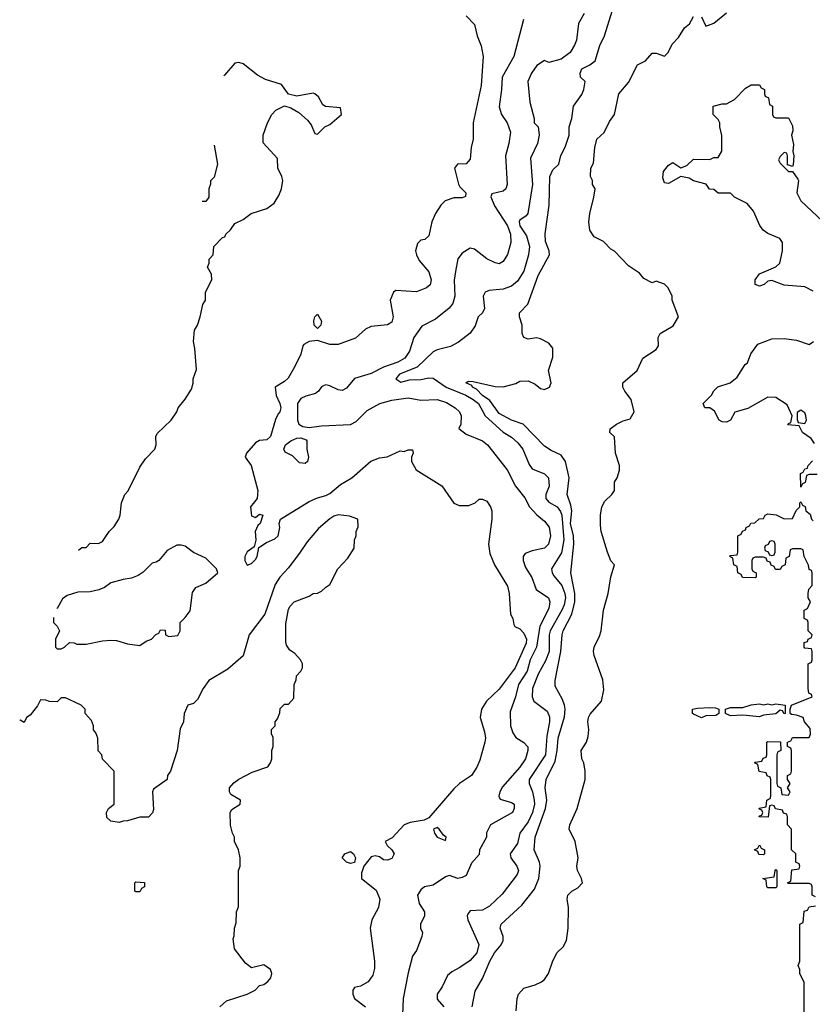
# Model space of a CAD drawing. Header units: inches. Extents: x 2710684 to 2828758, y 857022 to 965663.
# Tile 189 of 256: x 2715888 to 2719726, y 923502 to 928269. Entities that reach past the tile are written whole.
import ezdxf

# ---------------------------------------------------------------- set-up
doc = ezdxf.new("R2010")
doc.units = ezdxf.units.IN
doc.header["$MEASUREMENT"] = 0
doc.layers.add('C7912', color=7, linetype='Continuous')

msp = doc.modelspace()

# ---------------------------------------------------------------- linework, layer by layer
at = {"layer": 'C7912', "color": 4}
for points, elevation in [([(2718078.4, 923490), (2718094.2, 923565.8), (2718130, 923626), (2718165.1, 923710), (2718187, 923750), (2718219.3, 923790), (2718229.4, 923810), (2718229.4, 923830), (2718214, 923870), (2718219, 923890), (2718318.9, 923981.1), (2718380.5, 924059.5), (2718402.4, 924110), (2718407.6, 924170), (2718404.5, 924190), (2718379.5, 924250), (2718383.5, 924310), (2718434.3, 924450), (2718440.5, 924490), (2718433.3, 924550), (2718437.6, 924590), (2718480.6, 924679.4), (2718490.9, 924730), (2718495.1, 924790), (2718527, 924893), (2718529.7, 924930), (2718526, 924950), (2718516.6, 924976.6), (2718481.6, 925041.6), (2718480.7, 925070), (2718508.4, 925210), (2718514.3, 925290), (2718519.7, 925310), (2718562, 925390), (2718576.4, 925450), (2718576.1, 925490), (2718556.9, 925590), (2718572.1, 925730), (2718569.8, 925770), (2718555.3, 925830), (2718562.2, 925890), (2718557.6, 925917.6), (2718538.9, 925970), (2718549.6, 926050.4), (2718531.5, 926130), (2718510, 926160.9), (2718462.4, 926182.4), (2718430, 926204.5), (2718326, 926310), (2718270, 926329.7), (2718210, 926362.6), (2718164.8, 926424.8), (2718130, 926449.7), (2718099.7, 926479.8), (2718081.2, 926490), (2718077.5, 926497.5), (2718048.7, 926511.3), (2718062, 926518), (2718083.7, 926516.3), (2718190, 926493), (2718230, 926490.6), (2718290, 926506.8), (2718310, 926518), (2718350, 926521), (2718383.5, 926503.5), (2718410, 926482.8), (2718430, 926478.8), (2718454, 926490), (2718461.2, 926510), (2718449, 926570), (2718470, 926634), (2718470, 926678), (2718450, 926702), (2718410, 926724), (2718390, 926728.7), (2718350, 926722), (2718329.2, 926729.2), (2718322, 926750), (2718322, 926790), (2718309, 926830), (2718308.7, 926850), (2718349.3, 926890.7), (2718399.5, 927030), (2718453.2, 927130), (2718452, 927150), (2718434.2, 927194.2), (2718432, 927232), (2718451.8, 927370), (2718454.5, 927510), (2718470, 927541), (2718499.3, 927570), (2718509.2, 927610.8), (2718530, 927652), (2718549.3, 927710), (2718549.2, 927750), (2718562, 927790), (2718569, 927850), (2718610, 927906), (2718619.3, 927930), (2718626, 927970), (2718603.7, 927990), (2718602, 928010), (2718609.4, 928030), (2718649.2, 928050), (2718675.1, 928070), (2718696.9, 928143.1), (2718719.5, 928190), (2718757.2, 928310)], 24), ([(2718050, 928288), (2718090, 928246), (2718104, 928190), (2718122, 928142), (2718133.2, 928090), (2718122.7, 927950), (2718084, 927770), (2718084, 927690), (2718074, 927650), (2718070, 927594), (2718050, 927571.3), (2718008, 927570), (2717994, 927550), (2718012.7, 927472.7), (2718019, 927459), (2718048, 927430), (2718047.3, 927412.7), (2718030, 927406), (2717990, 927406), (2717948.9, 927391.1), (2717928, 927370), (2717902, 927330), (2717884, 927290), (2717870, 927222), (2717850, 927204.7), (2717830, 927202), (2717814.6, 927185.4), (2717805.2, 927150), (2717809.2, 927130), (2717822.9, 927102.9), (2717870, 927048), (2717881.2, 927010), (2717875.5, 926984.5), (2717858, 926970), (2717810, 926951.3), (2717710, 926958), (2717698, 926950), (2717682, 926910), (2717697.2, 926830), (2717690, 926804.7), (2717670, 926791), (2717590, 926782.8), (2717562, 926770), (2717514, 926726), (2717430, 926696), (2717390, 926696), (2717330, 926716), (2717290, 926710.7), (2717264.1, 926695.9), (2717259, 926690), (2717249, 926650), (2717221.2, 926590), (2717187.7, 926532.3), (2717170, 926516.3), (2717125.2, 926490), (2717129.5, 926449.5), (2717148.7, 926410), (2717152.3, 926390), (2717148.7, 926370), (2717139.3, 926360.7), (2717126.3, 926333.7), (2717102, 926250), (2717084.7, 926235.3), (2717050, 926230.6), (2717030, 926220.5), (2716987.3, 926170), (2716980.9, 926150), (2717009.5, 926110), (2717042, 925990), (2717039, 925950), (2717006.6, 925910), (2717010, 925866), (2717030, 925858), (2717050, 925875.3), (2717066, 925870), (2717053.2, 925830), (2717040.9, 925819.1), (2717029.3, 925790.7), (2717031.9, 925748.1), (2717023.2, 925716.8), (2716990, 925692.7), (2716979.1, 925670), (2716978.9, 925650), (2716990, 925627.3), (2717010, 925635.1), (2717030, 925654.5), (2717038.9, 925670), (2717047.1, 925712.9), (2717083, 925737), (2717124.4, 925755.6), (2717140.5, 925770), (2717148, 925810), (2717144, 925830), (2717152, 925850), (2717290, 925935.6), (2717330, 925954.5), (2717370, 925964.5), (2717390, 925974.5), (2717441.5, 926018.5), (2717496.3, 926050), (2717588.8, 926131.2), (2717630, 926147), (2717667.7, 926152.3), (2717730, 926182), (2717750, 926178), (2717770, 926186), (2717790, 926186), (2717794, 926170), (2717786, 926150), (2717786, 926130), (2717808.7, 926090), (2717932.1, 926012.1), (2717990, 925928.7), (2718016.4, 925916.4), (2718063.6, 925916.4), (2718094, 925930), (2718112.7, 925947.3), (2718130, 925948), (2718150, 925938), (2718168, 925910), (2718174, 925890), (2718174, 925850), (2718159, 925730), (2718164.7, 925684.7), (2718188, 925630), (2718250, 925526), (2718259, 925490), (2718265.2, 925390), (2718275.3, 925370), (2718280.4, 925340.4), (2718286, 925330), (2718310, 925319), (2718330, 925299), (2718342.9, 925270), (2718340.5, 925250), (2718287.3, 925130), (2718210, 925026.8), (2718149, 924970), (2718124, 924930), (2718117.2, 924890), (2718139, 924821), (2718144, 924790), (2718141.2, 924770), (2718116.5, 924683.5), (2718102, 924650), (2718075.3, 924610), (2718018, 924570), (2717990, 924544.7), (2717870, 924404.7), (2717846.3, 924393.7), (2717778.6, 924381.4), (2717750, 924370.7), (2717692.1, 924307.9), (2717658, 924290), (2717668, 924270), (2717690, 924248.7), (2717701.2, 924230), (2717690, 924206.8), (2717670, 924198.8), (2717650, 924200.7), (2717630, 924216), (2717610, 924221), (2717590, 924214.8), (2717555.3, 924170), (2717543.1, 924136.9), (2717544, 924110), (2717614, 924054), (2717632.3, 924010), (2717626, 923970), (2717594, 923910), (2717586, 923870), (2717606, 923710), (2717605.6, 923674.4), (2717598, 923642), (2717575.3, 923610), (2717538, 923590), (2717510, 923582.8), (2717500.9, 923570), (2717500.7, 923550), (2717509.7, 923529.7), (2717562, 923490)], 36), ([(2718328, 928270), (2718280.9, 928090), (2718224.2, 927990), (2718221.6, 927930), (2718210, 927846), (2718221.2, 927810), (2718249, 927770), (2718264.7, 927724.7), (2718257.2, 927670), (2718241.2, 927610), (2718249, 927470), (2718242, 927450), (2718230, 927438), (2718174.6, 927425.4), (2718169.3, 927410.7), (2718187.2, 927367.3), (2718249.5, 927270), (2718264.5, 927230), (2718266.6, 927190), (2718250, 927132), (2718230, 927098), (2718210, 927086), (2718190, 927091), (2718150, 927111), (2718090, 927158), (2718070, 927162), (2718030, 927138), (2718009.4, 927110.6), (2717998, 927050), (2717992.1, 927007.9), (2717995.1, 926930), (2717984.8, 926895.2), (2717967.2, 926872.8), (2717901.5, 926818.5), (2717835.5, 926784.5), (2717796, 926730), (2717776.1, 926663.9), (2717752.7, 926630), (2717719, 926610), (2717650, 926586.4), (2717590, 926555.5), (2717510, 926530.8), (2717470, 926484), (2717450, 926473.4), (2717430, 926477.1), (2717390, 926495.8), (2717370, 926500.5), (2717362, 926498), (2717350, 926490.8), (2717335.1, 926470), (2717321, 926459), (2717273.8, 926446.2), (2717250, 926434.8), (2717232.7, 926410), (2717233.3, 926330), (2717240.7, 926310), (2717259.5, 926299.5), (2717290, 926294.8), (2717350, 926302.9), (2717490.5, 926309.5), (2717516.8, 926323.2), (2717570, 926377.2), (2717632, 926410), (2717690, 926426.6), (2717770, 926438), (2717830, 926426.6), (2717910, 926429.3), (2717954.5, 926414.5), (2717997.2, 926390), (2718017.2, 926370), (2718025.2, 926350), (2718024, 926310), (2718015.3, 926290), (2718050, 926262), (2718128.7, 926230), (2718154, 926210), (2718249.2, 926090), (2718289.3, 926010), (2718333.8, 925953.8), (2718357.2, 925910), (2718391.6, 925871.6), (2718430, 925841.2), (2718451.4, 925811.4), (2718458.4, 925770), (2718449.2, 925730), (2718430, 925710.8), (2718370, 925697.3), (2718336, 925684), (2718326.6, 925670), (2718326.6, 925650), (2718337.2, 925617.2), (2718367.7, 925567.7), (2718389.6, 925509.6), (2718448.7, 925470), (2718456, 925450), (2718450, 925418), (2718407.1, 925332.9), (2718391.2, 925230), (2718359.7, 925170), (2718344.7, 925115.3), (2718303, 925050), (2718289.6, 924990), (2718262.7, 924917.3), (2718264.5, 924850), (2718275.9, 924815.9), (2718290, 924794), (2718329.3, 924769.3), (2718348.9, 924748.9), (2718349, 924730), (2718337, 924690), (2718309.4, 924650), (2718225.8, 924554.2), (2718213.2, 924530), (2718208.7, 924510), (2718215.3, 924495.3), (2718270, 924479), (2718282, 924470), (2718282, 924450), (2718274, 924430), (2718168, 924370), (2718148.9, 924331.1), (2718148, 924310), (2718115.3, 924250), (2718112.9, 924227.1), (2718075.5, 924184.5), (2718050, 924126), (2718030, 924114.8), (2718010, 924111), (2717970, 924124.7), (2717950, 924118.8), (2717890, 924078), (2717848.7, 924070), (2717830, 924056), (2717814, 924030), (2717822, 923990), (2717848, 923950), (2717848, 923930), (2717828.7, 923890), (2717829, 923870), (2717838, 923850), (2717835.3, 923830), (2717810, 923762), (2717790, 923734), (2717770, 923654), (2717745.2, 923530), (2717742, 923450)], 32), ([(2718622, 928298), (2718593.2, 928250), (2718584, 928170), (2718574.8, 928145.2), (2718553.2, 928110), (2718510, 928078), (2718450, 928061), (2718430, 928070.8), (2718392.5, 928047.5), (2718366, 928010), (2718348.7, 927970), (2718358, 927870), (2718379, 927790), (2718379, 927770), (2718398, 927750), (2718404, 927710), (2718396, 927670), (2718362, 927598), (2718371.8, 927470), (2718349.3, 927330.7), (2718341.2, 927318.8), (2718310, 927298), (2718307, 927290), (2718309.7, 927270), (2718341.7, 927221.7), (2718356.9, 927170), (2718351.6, 927130), (2718330, 927051.3), (2718298, 927002), (2718270, 926978), (2718230, 926963.8), (2718162, 926958), (2718142, 926950), (2718133.2, 926930), (2718139, 926870), (2718128.7, 926850), (2718109, 926830), (2718092.9, 926787.1), (2718069.1, 926750.9), (2718012.5, 926707.5), (2717974.2, 926685.8), (2717910, 926670.6), (2717890, 926660.7), (2717813.6, 926586.4), (2717727, 926553), (2717709.6, 926530), (2717734.5, 926514.5), (2717775.6, 926524.4), (2717830, 926526.6), (2717870, 926535.1), (2717890, 926533.6), (2717953.2, 926490), (2718049.3, 926450), (2718084.5, 926430), (2718109.7, 926409.7), (2718142.7, 926350), (2718230, 926272.3), (2718270, 926247), (2718300.8, 926220.8), (2718323.7, 926190), (2718354.8, 926114.8), (2718370, 926094), (2718428.7, 926070), (2718449, 926050), (2718452.7, 926010), (2718435.1, 925970), (2718435.1, 925950), (2718450, 925932.7), (2718490, 925909.5), (2718507, 925887), (2718512.6, 925870), (2718522.6, 925750), (2718512.2, 925687.8), (2718463.7, 925610), (2718466.6, 925590), (2718475.3, 925575.3), (2718513, 925530), (2718528.3, 925490), (2718531, 925470), (2718524.4, 925435.6), (2718514, 925410), (2718457.4, 925310), (2718452.6, 925290), (2718451.2, 925210), (2718434.9, 925165.1), (2718399.4, 925100.6), (2718371.8, 925030), (2718369.6, 924990), (2718377.2, 924970), (2718441.5, 924921.5), (2718453.8, 924893.8), (2718454, 924870), (2718440.1, 924799.9), (2718434.3, 924710), (2718355.6, 924590), (2718355.6, 924570), (2718371.2, 924530), (2718379.7, 924490), (2718380.5, 924470), (2718371.1, 924430), (2718350, 924384.9), (2718309.5, 924330), (2718299.1, 924280.9), (2718262.7, 924230), (2718266, 924210), (2718295.1, 924170), (2718302.7, 924150), (2718297.2, 924130), (2718224.4, 924035.6), (2718162.7, 923977.3), (2718130, 923958), (2718070, 923953.4), (2718059.5, 923940.5), (2718055.1, 923930), (2718058, 923910), (2718111.7, 923791.7), (2718102, 923750), (2718070, 923714), (2718020.1, 923679.9), (2717980.7, 923659.3), (2717959.5, 923640.5), (2717934.5, 923585.5), (2717909.2, 923550), (2717910, 923526), (2717942, 923490)], 28), ([(2718292.7, 923470), (2718297.6, 923530), (2718304.2, 923550), (2718330, 923580.5), (2718384.8, 923595.2), (2718415.3, 923610), (2718430, 923621), (2718449.2, 923650), (2718470, 923712), (2718490, 923752), (2718520.4, 923779.6), (2718535.3, 923810), (2718544, 923870), (2718545.2, 923970), (2718539, 924010), (2718542, 924030), (2718562, 924050), (2718590, 924066), (2718612.7, 924090), (2718609.3, 924110), (2718589.3, 924150), (2718585.2, 924170), (2718592.7, 924210), (2718577.2, 924290), (2718549.5, 924350), (2718552.3, 924370), (2718587, 924450), (2718626, 924590), (2718626, 924630), (2718619.3, 924670), (2718609.7, 924689.7), (2718606.9, 924730), (2718632.7, 924770), (2718641.5, 924798.5), (2718644.5, 924830), (2718639.5, 924870), (2718642.9, 924890), (2718650, 924906), (2718705.2, 924970), (2718716.6, 925023.4), (2718711.9, 925071.9), (2718669.2, 925190), (2718666, 925210), (2718669.4, 925230), (2718695.9, 925284.1), (2718703.7, 925310), (2718715.1, 925410), (2718738, 925490), (2718750, 925572), (2718768, 925630), (2718750, 925648), (2718735.1, 925690), (2718704, 925790), (2718700.9, 925820.9), (2718700.9, 925870), (2718706.6, 925910), (2718722, 925938), (2718755.3, 925970), (2718768.7, 925990), (2718769, 926030), (2718781.2, 926050), (2718792.5, 926087.5), (2718792.7, 926110), (2718773.2, 926170), (2718768.4, 926248.4), (2718746, 926270), (2718747.3, 926287.3), (2718778, 926310), (2718810, 926326), (2718844, 926336), (2718864, 926370), (2718849.1, 926429.1), (2718818, 926470), (2718808, 926490), (2718808, 926510), (2718878, 926570), (2718906, 926630), (2718970, 926671.3), (2718981.2, 926690), (2718979, 926730), (2718988.7, 926750), (2719052.9, 926787.1), (2719078, 926830), (2719048, 926910), (2719048, 926930), (2719028, 926970), (2719010, 926988), (2718970, 927002), (2718950, 926995.3), (2718910, 927015.3), (2718890, 927042), (2718836.4, 927076.4), (2718768.4, 927148.4), (2718750, 927158), (2718714.6, 927194.6), (2718670, 927218), (2718649.3, 927249.3), (2718644, 927290), (2718648.7, 927330), (2718669, 927410), (2718674, 927450), (2718662, 927470), (2718661.2, 927490), (2718652.7, 927510), (2718653.2, 927550), (2718666.6, 927573.4), (2718672.7, 927650), (2718682.7, 927690), (2718718, 927722), (2718744.7, 927775.3), (2718768.7, 927810), (2718789, 927910), (2718835.5, 927964.5), (2718879.3, 928050), (2718919, 928070), (2718950, 928106), (2718970, 928106.8), (2719010, 928092), (2719028, 928110), (2719048, 928150), (2719078, 928182), (2719108, 928230), (2719131.9, 928248.1), (2719150, 928284.7)], 16), ([(2719190, 928282), (2719210, 928238), (2719248.9, 928251.1), (2719310, 928302)], 16), ([(2716173.2, 925699.6), (2716190, 925714), (2716210, 925714), (2716230, 925734), (2716270, 925732), (2716290, 925742), (2716322, 925790), (2716345.6, 925814.4), (2716369.1, 925850.9), (2716375.3, 925870), (2716382, 925930), (2716398, 925970), (2716412.9, 925987.1), (2716470, 926102), (2716498, 926142), (2716542, 926190), (2716548.7, 926210), (2716548, 926250), (2716554.6, 926265.4), (2716622, 926330), (2716648.7, 926370), (2716655.3, 926390), (2716690, 926432), (2716720.2, 926479.8), (2716728.4, 926508.4), (2716729, 926530), (2716744.7, 926575.3), (2716736.5, 926676.5), (2716729.2, 926710), (2716734.6, 926765.4), (2716748.7, 926790), (2716762, 926830), (2716775.3, 926890), (2716788, 926910), (2716788, 926950), (2716818, 927010), (2716816.4, 927036.4), (2716798, 927070), (2716806, 927090), (2716806, 927110), (2716826, 927130), (2716828, 927170), (2716870, 927214), (2716882, 927218), (2716886, 927230), (2716908.4, 927251.6), (2716930, 927282), (2716970, 927302), (2717009.3, 927330.7), (2717084.7, 927355.3), (2717120.2, 927379.8), (2717143.1, 927416.9), (2717155.3, 927450), (2717162, 927490), (2717158, 927510), (2717138, 927550), (2717136.4, 927596.4), (2717067.3, 927672.7), (2717068, 927710), (2717089, 927770), (2717109, 927810), (2717129.4, 927830.6), (2717170, 927852), (2717202, 927842), (2717239.8, 927819.8), (2717282, 927782), (2717299.8, 927759.8), (2717318, 927718), (2717330, 927714), (2717366, 927750), (2717390, 927762), (2717446, 927810), (2717442, 927842), (2717368.4, 927848.4), (2717356.4, 927856.4), (2717335.5, 927895.5), (2717318, 927910), (2717310, 927913.2), (2717230, 927899), (2717190, 927908), (2717155.5, 927955.5), (2717078.6, 927978.6), (2717040.2, 928000.2), (2716970, 928055.3), (2716950, 928062), (2716930, 928058), (2716879.6, 928000.4), (2716877.6, 927997.6)], 44), ([(2719730, 926954), (2719690, 926975.6), (2719590, 926984), (2719530, 927005.2), (2719510, 927002), (2719493.2, 926986.8), (2719470, 926979), (2719450, 926986), (2719449, 927010), (2719470, 927038), (2719550, 927072), (2719568, 927090), (2719582, 927150), (2719582, 927190), (2719568, 927210), (2719510, 927234), (2719488.7, 927250), (2719472.5, 927272.5), (2719442, 927342), (2719410, 927378), (2719349.1, 927409.1), (2719330, 927428), (2719270, 927428), (2719250, 927446), (2719228.7, 927448.7), (2719212.9, 927472.9), (2719150, 927489), (2719130, 927502), (2719090, 927509), (2719030, 927476), (2719010, 927479), (2719002.5, 927502.5), (2719006.3, 927533.7), (2719030, 927564.7), (2719050, 927578), (2719090, 927551.3), (2719118, 927562), (2719150, 927594), (2719230, 927592), (2719250, 927602), (2719270, 927602), (2719288.4, 927631.6), (2719288.4, 927708.4), (2719278, 927750), (2719278, 927770), (2719270, 927786), (2719246, 927810), (2719246, 927850), (2719290, 927862), (2719310, 927862), (2719350, 927882), (2719403.1, 927936.9), (2719430, 927954), (2719470, 927954), (2719478, 927938), (2719494, 927930), (2719494, 927910), (2719498, 927898), (2719514, 927890), (2719518, 927858), (2719534, 927850), (2719534, 927810), (2719538, 927798), (2719550, 927794), (2719610, 927794), (2719630, 927754), (2719631, 927730), (2719626, 927710), (2719635.3, 927664.7), (2719631, 927630), (2719636, 927610), (2719633.7, 927566.3), (2719630, 927558), (2719606, 927566), (2719606, 927610), (2719602, 927622), (2719590, 927626), (2719570, 927606), (2719562, 927590), (2719570, 927574), (2719610, 927534), (2719630, 927534), (2719655.9, 927495.9), (2719658.8, 927490), (2719650.8, 927430), (2719670, 927391.3), (2719830, 927242)], 12), ([(2716829.8, 927661.2), (2716846, 927570), (2716830, 927506), (2716812, 927488), (2716812, 927472), (2716804.7, 927450), (2716804.7, 927410), (2716790, 927388.7), (2716771.2, 927388)], 44), ([(2719736.4, 926216.4), (2719720.4, 926240.4), (2719678, 926270), (2719662, 926302), (2719607.3, 926307.3), (2719610, 926314), (2719622, 926318), (2719628, 926350), (2719604, 926404), (2719550, 926439), (2719510, 926441.2), (2719414.4, 926385.6), (2719351.1, 926368.9), (2719330.6, 926329.4), (2719310, 926319.3), (2719290, 926321.2), (2719275.3, 926330), (2719252.7, 926372.7), (2719230, 926388.7), (2719206, 926390), (2719198, 926410), (2719238, 926450), (2719249, 926471), (2719269.1, 926490.9), (2719328.9, 926511.1), (2719362, 926538), (2719401.2, 926598.8), (2719412.5, 926607.5), (2719429.1, 926650.9), (2719462.7, 926697.3), (2719530, 926724), (2719590, 926724.9), (2719650, 926716.4), (2719710, 926695.5), (2719732.3, 926710)], 12), ([(2719750, 926066), (2719710, 926066), (2719698, 926062), (2719691.6, 926028.4), (2719678, 926022), (2719670, 926006), (2719668.4, 926071.6), (2719682, 926078), (2719690, 926094), (2719702, 926098), (2719706, 926110), (2719727.3, 926132.7)], 12), ([(2719742, 924022), (2719726, 924030), (2719726, 924070), (2719722, 924082), (2719710, 924086), (2719610, 924086), (2719606, 924090), (2719622, 924098), (2719627.3, 924152.7), (2719662, 924158), (2719666, 924170), (2719662, 924182), (2719646, 924190), (2719646, 924230), (2719626, 924250), (2719626, 924350), (2719606, 924370), (2719606, 924410), (2719602, 924422), (2719587.3, 924427.3), (2719582, 924442), (2719547.3, 924447.3), (2719542, 924462), (2719530, 924466), (2719518, 924462), (2719512.7, 924407.3), (2719468.7, 924408.7), (2719470, 924414), (2719482, 924418), (2719486, 924430), (2719482, 924442), (2719470, 924446), (2719468.4, 924451.6), (2719502, 924458), (2719506, 924490), (2719522, 924498), (2719526, 924510), (2719526, 924590), (2719522, 924602), (2719507.3, 924607.3), (2719502, 924622), (2719468, 924628), (2719462, 924662), (2719446, 924670), (2719450, 924674), (2719482, 924678), (2719487.3, 924692.7), (2719502, 924698), (2719506, 924710), (2719506, 924770), (2719510, 924774), (2719572.7, 924772.7), (2719574, 924730), (2719558, 924722), (2719554, 924710), (2719554, 924570), (2719558, 924558), (2719574, 924550), (2719578, 924518), (2719610, 924514), (2719618, 924530), (2719606, 924550), (2719618, 924570), (2719606, 924590), (2719606, 924610), (2719622, 924618), (2719626, 924630), (2719626, 924730), (2719622, 924742), (2719606, 924750), (2719606, 924770), (2719622, 924778), (2719630, 924794), (2719710, 924794), (2719718, 924810), (2719716.4, 924836.4), (2719688.4, 924868.4), (2719682, 924890), (2719650, 924902), (2719624.7, 924904.7), (2719618, 924910), (2719618, 924930), (2719626, 924950), (2719726, 924990), (2719722, 925002), (2719708.4, 925008.4), (2719706, 925030), (2719706, 925150), (2719722, 925158), (2719726, 925170), (2719726, 925210), (2719722, 925222), (2719690, 925226), (2719686, 925230), (2719687.3, 925252.7), (2719702, 925258), (2719706, 925270), (2719722, 925278), (2719726, 925290), (2719706, 925310), (2719706, 925350), (2719702, 925362), (2719686, 925370), (2719686, 925410), (2719702, 925418), (2719718, 925450), (2719706, 925470), (2719706, 925490), (2719708.4, 925511.6), (2719726, 925530), (2719726, 925590), (2719722, 925602), (2719710, 925606), (2719708, 925628), (2719686, 925670), (2719682, 925702), (2719670, 925706), (2719630, 925706), (2719618, 925702), (2719614, 925670), (2719598, 925662), (2719594, 925630), (2719578, 925622), (2719570, 925606), (2719547.3, 925607.3), (2719542, 925622), (2719527.3, 925627.3), (2719522, 925642), (2719507.3, 925647.3), (2719502, 925662), (2719490, 925666), (2719450, 925666), (2719438, 925662), (2719434, 925650), (2719434, 925610), (2719438, 925598), (2719454, 925590), (2719454, 925570), (2719450, 925566), (2719387.3, 925567.3), (2719382, 925582), (2719366, 925590), (2719362, 925622), (2719346, 925630), (2719342, 925662), (2719326, 925670), (2719330, 925674), (2719362, 925678), (2719366, 925690), (2719366, 925770), (2719382, 925778), (2719387.3, 925792.7), (2719402, 925798), (2719406, 925810), (2719422, 925818), (2719428.4, 925831.6), (2719447.3, 925832.7), (2719468.4, 925851.6), (2719490, 925854), (2719498, 925870), (2719510, 925876), (2719551.1, 925871.1), (2719590, 925852), (2719630, 925854), (2719648.4, 925891.6), (2719666, 925910), (2719666, 925930), (2719670, 925934), (2719678, 925918), (2719691.6, 925911.6), (2719694, 925890), (2719715.3, 925875.3), (2719722, 925850), (2719730, 925842)], 12), ([(2716858, 923490), (2716890, 923518), (2716990, 923551), (2717028, 923570), (2717050, 923592), (2717070, 923598), (2717090, 923611.3), (2717104, 923630), (2717108.7, 923650), (2717102, 923670), (2717070, 923693.2), (2717010, 923678), (2716981.5, 923701.5), (2716928.7, 923770), (2716922, 923818), (2716927.3, 923832.7), (2716928, 923870), (2716936.4, 923896.4), (2716938, 923950), (2716947.3, 923972.7), (2716948, 924150), (2716955.3, 924170), (2716955.3, 924210), (2716948, 924250), (2716928, 924290), (2716928, 924310), (2716918, 924330), (2716908.9, 924368.9), (2716908, 924430), (2716915.3, 924444.7), (2716955.3, 924470), (2716958, 924490), (2716910, 924518), (2716904, 924530), (2716904, 924550), (2716925.6, 924574.4), (2716950, 924592), (2717014.6, 924625.4), (2717090, 924652), (2717102, 924670), (2717108.7, 924690), (2717108.7, 924730), (2717115.3, 924750), (2717115.3, 924795.3), (2717108, 924810), (2717108.4, 924831.6), (2717126, 924850), (2717126, 924870), (2717136.4, 924883.6), (2717147.3, 924912.7), (2717150, 924934), (2717170, 924954), (2717190, 924954), (2717216.4, 924983.6), (2717218, 925050), (2717227.3, 925072.7), (2717228.4, 925091.6), (2717250, 925114), (2717258, 925130), (2717258, 925150), (2717248, 925170), (2717220.4, 925200.4), (2717196.4, 925216.4), (2717180.4, 925240.4), (2717176.4, 925256.4), (2717176.4, 925343.6), (2717190, 925414), (2717198, 925430), (2717218, 925450), (2717290, 925478), (2717310, 925491.3), (2717330, 925492), (2717350, 925502), (2717370, 925522), (2717390, 925534), (2717428.7, 925610), (2717478, 925662), (2717508, 925710), (2717508.7, 925750), (2717518, 925770), (2717518, 925790), (2717527.3, 925812.7), (2717526, 925850), (2717484.7, 925864.7), (2717430, 925871.3), (2717410, 925865.6), (2717390, 925851.6), (2717335.3, 925804.7), (2717279.7, 925740.3), (2717246.7, 925690), (2717190, 925615.1), (2717147.3, 925570), (2717125.2, 925534.8), (2717074.8, 925390), (2716998.8, 925290), (2716970.6, 925189.4), (2716895.5, 925124.5), (2716804.7, 925070), (2716776, 925030), (2716750, 924978), (2716730, 924958), (2716702, 924950), (2716684.7, 924910), (2716682, 924870), (2716665.4, 924834.6), (2716651.3, 924730), (2716618, 924630), (2716604.7, 924610), (2716602, 924590), (2716536.9, 924543.1), (2716531.3, 924530), (2716536, 924444), (2716532, 924428), (2716511.6, 924408.4), (2716470, 924408), (2716410.9, 924389.1), (2716390, 924388.7), (2716370, 924382), (2716330, 924388), (2716310, 924406), (2716308.7, 924430), (2716318, 924450), (2716346, 924470), (2716346, 924630), (2716288.9, 924688.9), (2716286, 924710), (2716268.4, 924728.4), (2716266, 924790), (2716256.4, 924816.4), (2716246, 924830), (2716246, 924850), (2716236.4, 924876.4), (2716206, 924910), (2716206, 924930), (2716186, 924950), (2716110, 924986), (2716090, 924986), (2716070, 924966), (2716032.7, 924967.3), (2716014.6, 924974.6), (2715990, 924975.3), (2715974, 924946), (2715939.1, 924900.9), (2715922, 924890), (2715910, 924866), (2715890, 924878), (2715888.5, 924879.5)], 44), ([(2716052.3, 925375), (2716052, 925350), (2716070, 925332), (2716082, 925310), (2716062, 925270), (2716062, 925230), (2716070, 925222), (2716090, 925222), (2716106, 925230), (2716130, 925254), (2716151.6, 925251.6), (2716164.7, 925244.7), (2716210, 925244.7), (2716290, 925262), (2716330, 925264.7), (2716356.4, 925263.6), (2716410, 925246.8), (2716470, 925238), (2716500.2, 925259.8), (2716526, 925270), (2716547.3, 925292.7), (2716562, 925298), (2716570, 925314), (2716592.7, 925312.7), (2716594, 925290), (2716610, 925282), (2716653.6, 925286.4), (2716666, 925310), (2716666, 925350), (2716690, 925374), (2716713.2, 925406.8), (2716724.7, 925495.3), (2716741.2, 925518.8), (2716790, 925541), (2716848, 925590), (2716842, 925610), (2716790, 925661.2), (2716730, 925689.2), (2716690, 925719), (2716670, 925725.2)], 44), ([(2716670, 925725.2), (2716650, 925725.2), (2716602, 925698), (2716562, 925650), (2716550, 925642), (2716530, 925638), (2716486.4, 925593.6), (2716462, 925578), (2716430, 925564), (2716390, 925559), (2716330, 925542), (2716299.8, 925520.2), (2716271.1, 925508.9), (2716230, 925499), (2716170, 925497.2), (2716118.8, 925481.2), (2716096, 925464), (2716070, 925418), (2716067.8, 925418)], 44), ([(2719686, 923450), (2719687.3, 923607.3), (2719666, 923650), (2719666, 923670), (2719658, 923690), (2719666, 923710), (2719666, 923890), (2719682, 923898), (2719687.3, 923952.7), (2719702, 923958), (2719710, 923974), (2719742, 923978)], 12)]:
    msp.add_lwpolyline(points, dxfattribs=dict(at, elevation=elevation))
for points, elevation in [([(2717330, 926774), (2717314, 926790), (2717312.7, 926810), (2717317.2, 926830), (2717330, 926842.8), (2717350.4, 926809.6), (2717346, 926790)], 36), ([(2719670, 926378), (2719652.7, 926367.3), (2719652.7, 926332.7), (2719658, 926318), (2719690, 926314), (2719698, 926330), (2719695.3, 926350), (2719690, 926366)], 12), ([(2717270, 926119.7), (2717243.3, 926123.3), (2717210, 926156.3), (2717174.5, 926174.5), (2717167, 926190), (2717175.6, 926210), (2717200.7, 926230), (2717230, 926242), (2717250, 926244.6), (2717275.3, 926235.2), (2717279.3, 926230), (2717278, 926190), (2717287.2, 926150), (2717282.4, 926130)], 32), ([(2719530, 925746), (2719518, 925742), (2719512.7, 925727.3), (2719498, 925722), (2719494, 925710), (2719498, 925698), (2719512.7, 925692.7), (2719518, 925678), (2719530, 925674), (2719542, 925678), (2719546, 925690), (2719546, 925730), (2719542, 925742)], 12), ([(2719190, 924889.2), (2719150, 924906), (2719146, 924910), (2719146, 924930), (2719170, 924936), (2719230, 924938), (2719256.9, 924936.9), (2719274, 924930), (2719274, 924910), (2719259.6, 924900.4), (2719210, 924898)], 12), ([(2719590, 924908.7), (2719582, 924922), (2719570, 924926), (2719550, 924908.7), (2719490, 924902), (2719470, 924894), (2719390, 924902), (2719330, 924898), (2719306, 924910), (2719306, 924930), (2719330, 924938), (2719390, 924938), (2719430, 924951.3), (2719470, 924956), (2719490, 924951.3), (2719510, 924956), (2719530, 924951.3), (2719550, 924956), (2719594, 924950), (2719594, 924910)], 12), ([(2717910, 924357.2), (2717892, 924350), (2717896, 924330), (2717910, 924311.3), (2717950, 924294), (2717954, 924310), (2717940.1, 924320.1), (2717919, 924350)], 36), ([(2719490, 924226), (2719467.3, 924227.3), (2719462, 924242), (2719446, 924250), (2719462, 924258), (2719470, 924274), (2719478, 924258), (2719494, 924250), (2719494, 924230)], 12), ([(2717490, 924184), (2717470, 924189.3), (2717449.2, 924210), (2717462, 924230), (2717490, 924241), (2717504.7, 924230), (2717514.8, 924210), (2717510, 924188)], 36), ([(2719510, 924066), (2719506, 924070), (2719502, 924102), (2719486, 924110), (2719542, 924118), (2719546, 924150), (2719550, 924154), (2719554, 924150), (2719554, 924070), (2719550, 924066)], 12), ([(2716450, 924046), (2716446, 924050), (2716446, 924090), (2716450, 924094), (2716492, 924092), (2716492, 924070), (2716478, 924062), (2716470, 924046)], 44)]:
    msp.add_lwpolyline(points, close=True, dxfattribs=dict(at, elevation=elevation))

doc.saveas('drawing.dxf')
